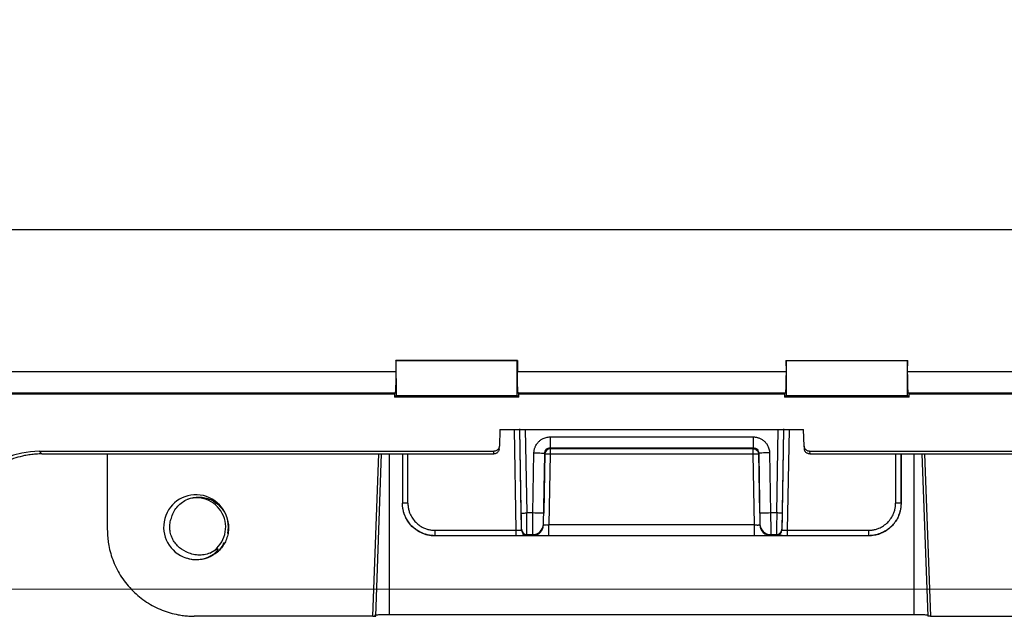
# Model space of a CAD drawing. Header units: millimetres. Extents: x -1111 to 1147, y -743 to 1146.
# Tile 3 of 203: x -953 to -862, y -83 to -28. Entities that reach past the tile are written whole.
import ezdxf

# ---------------------------------------------------------------- set-up
doc = ezdxf.new("R2010")
doc.units = ezdxf.units.MM
doc.styles.add('SLDTEXTSTYLE0', font='TXT', dxfattribs={"width": 0.75})
doc.dimstyles.new('SLDDIMSTYLE0', dxfattribs={"dimtxt": 3.5, "dimasz": 3.302, "dimexe": 0, "dimexo": 0.0625, "dimgap": 0.875, "dimtad": 1, "dimrnd": 1e-09, "dimzin": 12, "dimdsep": 46, "dimtxsty": 'SLDTEXTSTYLE0', "dimsah": 1, "dimcen": 0.09, "dimadec": 0, "dimazin": 3, "dimtfac": 1, "dimtofl": 0, "dimtmove": 0, "dimatfit": 3, "dimfxl": 1, "dimfrac": 2, "dimtolj": 1, "dimtzin": 12, "dimarcsym": 0})

# ---------------------------------------------------------------- blocks, each defined once
blk = doc.blocks.new('_D_3')
at = {"color": 8, "linetype": 'Continuous', "lineweight": 0}
for p, q in [((-807.884, 379.219), (-1107.552, 379.219)), ((-1106.552, -80.781), (-1106.552, 379.219)), ((-807.884, -80.781), (-1107.552, -80.781))]:
    blk.add_line(p, q, dxfattribs=at)
at = {"color": 8, "linetype": 'Continuous', "lineweight": 18}
for points in [[(-1106.552, 379.219), (-1107.06, 375.917), (-1106.044, 375.917)], [(-1106.552, -80.781), (-1106.044, -77.479), (-1107.06, -77.479)]]:
    blk.add_solid(points, dxfattribs=at)
at = {"color": 8, "linetype": 'Continuous', "lineweight": 18, "insert": (-1111.064, 152.881), "char_height": 3.5, "attachment_point": 1, "rotation": 90, "style": 'SLDTEXTSTYLE0'}
blk.add_mtext('460', dxfattribs=at)

msp = doc.modelspace()

# ---------------------------------------------------------------- linework, layer by layer
at = {"color": 7, "linetype": 'Continuous', "lineweight": 25}
for p, q in [((-982.098, -47.592), (-806.681, -47.592)), ((-917.997, -59.694), (-917.996, -60.705)), ((-917.982, -59.709), (-917.997, -59.694)), ((-906.77, -59.694), (-917.997, -59.694)), ((-917.982, -59.709), (-917.974, -62.9)), ((-906.785, -59.709), (-917.982, -59.709)), ((-906.793, -62.9), (-906.785, -59.709)), ((-906.77, -59.694), (-906.785, -59.709)), ((-906.77, -59.694), (-906.771, -60.705)), ((-881.997, -59.694), (-881.996, -60.705)), ((-881.983, -59.709), (-881.997, -59.694)), ((-881.997, -59.694), (-870.77, -59.694)), ((-881.983, -59.709), (-881.975, -62.9)), ((-870.785, -59.709), (-881.983, -59.709)), ((-870.793, -62.9), (-870.785, -59.709)), ((-870.77, -59.694), (-870.785, -59.709)), ((-870.772, -60.705), (-870.77, -59.694)), ((-984.699, -60.705), (-917.996, -60.705)), ((-906.771, -60.705), (-894.384, -60.705)), ((-894.384, -60.705), (-881.996, -60.705)), ((-870.772, -60.705), (-804.068, -60.705)), ((-918.133, -62.776), (-984.76, -62.776)), ((-918.061, -62.704), (-984.699, -62.704)), ((-918.133, -62.776), (-918.061, -62.704)), ((-918.133, -62.776), (-918.132, -63.057)), ((-917.974, -62.9), (-918.132, -63.057)), ((-906.634, -63.057), (-918.132, -63.057)), ((-917.974, -62.9), (-906.793, -62.9)), ((-906.634, -63.057), (-906.793, -62.9)), ((-906.706, -62.704), (-906.634, -62.776)), ((-882.061, -62.704), (-906.706, -62.704)), ((-906.634, -63.057), (-906.634, -62.776)), ((-882.133, -62.776), (-906.634, -62.776)), ((-882.133, -62.776), (-882.061, -62.704)), ((-882.133, -62.776), (-882.133, -63.057)), ((-881.975, -62.9), (-882.133, -63.057)), ((-870.635, -63.057), (-882.133, -63.057)), ((-881.975, -62.9), (-870.793, -62.9)), ((-870.635, -63.057), (-870.793, -62.9)), ((-870.707, -62.704), (-870.635, -62.776)), ((-804.068, -62.704), (-870.707, -62.704)), ((-870.635, -63.057), (-870.635, -62.776)), ((-804.007, -62.776), (-870.635, -62.776)), ((-908.391, -66.059), (-908.444, -67.577)), ((-908.391, -66.059), (-880.377, -66.059)), ((-906.393, -75.341), (-906.555, -66.059)), ((-906.418, -73.763), (-906.554, -65.988)), ((-906.054, -66.005), (-905.918, -73.754)), ((-882.85, -73.754), (-882.714, -66.005)), ((-882.213, -66.059), (-882.375, -75.341)), ((-882.214, -65.988), (-882.35, -73.763)), ((-880.324, -67.577), (-880.377, -66.059)), ((-903.753, -66.735), (-885.015, -66.735)), ((-950.889, -68.06), (-908.944, -68.06)), ((-950.889, -68.06), (-950.646, -68.302)), ((-908.961, -68.302), (-908.944, -68.06)), ((-908.462, -67.838), (-908.445, -67.593)), ((-903.753, -67.735), (-885.015, -67.735)), ((-903.753, -67.832), (-903.753, -67.735)), ((-885.015, -67.832), (-903.753, -67.832)), ((-885.015, -67.735), (-885.015, -67.832)), ((-880.323, -67.594), (-880.306, -67.838)), ((-879.824, -68.06), (-837.879, -68.06)), ((-879.824, -68.06), (-879.807, -68.302)), ((-950.646, -68.302), (-908.961, -68.302)), ((-944.622, -68.302), (-944.613, -75.291)), ((-919.855, -83.29), (-919.312, -68.302)), ((-917.384, -68.302), (-917.384, -72.85)), ((-905.35, -73.754), (-905.253, -68.209)), ((-904.367, -74.85), (-904.253, -68.323)), ((-904.253, -68.227), (-904.35, -73.771)), ((-904.253, -68.323), (-904.253, -68.227)), ((-903.753, -68.332), (-903.867, -74.859)), ((-885.015, -68.332), (-903.753, -68.332)), ((-884.901, -74.859), (-885.015, -68.332)), ((-884.418, -73.771), (-884.515, -68.227)), ((-884.515, -68.227), (-884.515, -68.323)), ((-884.515, -68.323), (-884.401, -74.85)), ((-883.515, -68.209), (-883.419, -73.754)), ((-879.807, -68.302), (-838.121, -68.302)), ((-871.384, -72.85), (-871.384, -68.302)), ((-871.384, -68.302), (-871.384, -72.87)), ((-869.455, -68.302), (-868.913, -83.281)), ((-916.884, -72.85), (-917.384, -72.85)), ((-917.384, -72.87), (-917.384, -72.85)), ((-871.384, -72.85), (-871.884, -72.85)), ((-871.384, -72.85), (-871.384, -72.87)), ((-905.35, -73.754), (-905.918, -73.754)), ((-882.85, -73.754), (-883.419, -73.754)), ((-914.384, -75.35), (-906.892, -75.35)), ((-906.393, -75.262), (-906.393, -75.341)), ((-904.367, -74.85), (-904.367, -74.771)), ((-884.901, -74.859), (-903.867, -74.859)), ((-884.401, -74.771), (-884.401, -74.85)), ((-882.375, -75.341), (-882.375, -75.262)), ((-881.875, -75.35), (-874.384, -75.35)), ((-914.384, -75.869), (-914.384, -75.85)), ((-906.892, -75.85), (-914.384, -75.85)), ((-874.384, -75.869), (-914.384, -75.869)), ((-905.893, -75.754), (-905.367, -75.754)), ((-905.893, -75.754), (-905.893, -75.833)), ((-905.367, -75.832), (-905.367, -75.754)), ((-884.901, -75.859), (-903.867, -75.859)), ((-883.401, -75.754), (-882.875, -75.754)), ((-883.401, -75.754), (-883.401, -75.832)), ((-882.875, -75.833), (-882.875, -75.754)), ((-874.384, -75.85), (-881.875, -75.85)), ((-874.384, -75.869), (-874.384, -75.85)), ((-920.104, -83.277), (-936.608, -83.277)), ((-870.185, -83.155), (-918.582, -83.155)), ((-868.663, -83.277), (-852.159, -83.277))]:
    msp.add_line(p, q, dxfattribs=at)
at = {"color": 250, "linetype": 'Continuous', "lineweight": 25}
for p, q in [((-906.892, -75.35), (-907.055, -66.059)), ((-881.713, -66.059), (-881.875, -75.35)), ((-920.104, -83.277), (-919.562, -68.302)), ((-918.582, -83.155), (-918.582, -68.302)), ((-916.884, -72.85), (-916.884, -68.302)), ((-871.884, -68.302), (-871.884, -72.85)), ((-870.185, -83.155), (-870.185, -68.302)), ((-869.205, -68.302), (-868.663, -83.277))]:
    msp.add_line(p, q, dxfattribs=at)
at = {"color": 7, "linetype": 'Continuous', "lineweight": 25, "flags": 128}
for points in [[(-903.753, -66.735), (-903.753, -66.928), (-903.753, -67.114), (-903.753, -67.285), (-903.753, -67.436), (-903.753, -67.561), (-903.753, -67.654), (-903.753, -67.713), (-903.753, -67.735)], [(-885.015, -66.735), (-885.015, -66.928), (-885.015, -67.114), (-885.015, -67.285), (-885.015, -67.436), (-885.015, -67.561), (-885.015, -67.654), (-885.015, -67.713), (-885.015, -67.735)], [(-885.015, -68.332), (-885.015, -68.235), (-885.015, -68.142), (-885.015, -68.056), (-885.015, -67.981), (-885.015, -67.919), (-885.015, -67.872), (-885.015, -67.843), (-885.015, -67.832)], [(-905.253, -68.209), (-905.058, -68.213), (-904.87, -68.216), (-904.697, -68.219), (-904.546, -68.222), (-904.422, -68.224), (-904.329, -68.225), (-904.272, -68.226), (-904.253, -68.227)], [(-903.753, -68.332), (-903.85, -68.33), (-903.944, -68.328), (-904.031, -68.327), (-904.106, -68.325), (-904.169, -68.324), (-904.215, -68.323), (-904.243, -68.323), (-904.253, -68.323)], [(-884.515, -68.323), (-884.525, -68.323), (-884.553, -68.323), (-884.599, -68.324), (-884.661, -68.325), (-884.737, -68.327), (-884.824, -68.328), (-884.917, -68.33), (-885.015, -68.332)], [(-883.515, -68.209), (-883.71, -68.213), (-883.898, -68.216), (-884.071, -68.219), (-884.222, -68.222), (-884.347, -68.224), (-884.439, -68.225), (-884.496, -68.226), (-884.515, -68.227)], [(-906.418, -73.763), (-906.409, -73.762), (-906.38, -73.762), (-906.334, -73.761), (-906.272, -73.76), (-906.196, -73.759), (-906.11, -73.757), (-906.016, -73.756), (-905.918, -73.754)], [(-904.35, -73.771), (-904.369, -73.771), (-904.426, -73.77), (-904.518, -73.768), (-904.643, -73.766), (-904.794, -73.764), (-904.967, -73.761), (-905.155, -73.757), (-905.35, -73.754)], [(-883.419, -73.754), (-883.614, -73.757), (-883.801, -73.761), (-883.974, -73.764), (-884.125, -73.766), (-884.25, -73.768), (-884.342, -73.77), (-884.399, -73.771), (-884.418, -73.771)], [(-882.35, -73.763), (-882.359, -73.762), (-882.388, -73.762), (-882.434, -73.761), (-882.496, -73.76), (-882.572, -73.759), (-882.658, -73.757), (-882.752, -73.756), (-882.85, -73.754)], [(-914.384, -75.35), (-914.384, -75.447), (-914.384, -75.539), (-914.384, -75.625), (-914.384, -75.701), (-914.384, -75.763), (-914.384, -75.809), (-914.384, -75.839), (-914.384, -75.85)], [(-906.892, -75.85), (-906.892, -75.839), (-906.892, -75.809), (-906.892, -75.763), (-906.892, -75.701), (-906.892, -75.625), (-906.892, -75.539), (-906.892, -75.447), (-906.892, -75.35)], [(-903.867, -75.859), (-903.867, -75.836), (-903.867, -75.777), (-903.867, -75.684), (-903.867, -75.56), (-903.867, -75.409), (-903.867, -75.237), (-903.867, -75.052), (-903.867, -74.859)], [(-884.901, -75.859), (-884.901, -75.836), (-884.901, -75.777), (-884.901, -75.684), (-884.901, -75.56), (-884.901, -75.409), (-884.901, -75.237), (-884.901, -75.052), (-884.901, -74.859)], [(-881.875, -75.35), (-881.875, -75.447), (-881.875, -75.539), (-881.875, -75.625), (-881.875, -75.701), (-881.875, -75.763), (-881.875, -75.809), (-881.875, -75.839), (-881.875, -75.85)], [(-874.384, -75.35), (-874.384, -75.447), (-874.384, -75.539), (-874.384, -75.625), (-874.384, -75.701), (-874.384, -75.763), (-874.384, -75.809), (-874.384, -75.839), (-874.384, -75.85)]]:
    msp.add_lwpolyline(points, dxfattribs=at)
at = {"color": 7, "linetype": 'Continuous', "lineweight": 25}
for centre, radius, start, end in [((-903.753, -68.332), 0.5, 89.99577, 178.99553), ((-936.433, -75.058), 2.986, 348.72515, 252.69021), ((-936.389, -75.057), 2.7, 297.52135, 107.47866), ((-905.893, -75.254), 0.5, 181.00446, 270.00429), ((-905.893, -75.333), 0.5, 181.00446, 270.00429), ((-905.367, -74.754), 1, 269.99577, 358.99553), ((-905.367, -74.832), 1, 269.99577, 358.99553), ((-883.401, -74.754), 1, 181.00446, 270.00429), ((-883.401, -74.832), 1, 181.00446, 270.00429), ((-882.875, -75.254), 0.5, 269.99577, 358.99553), ((-882.875, -75.333), 0.5, 269.99577, 358.99553), ((-936.389, -75.057), 3, 251.88952, 296.88952)]:
    msp.add_arc(centre, radius, start, end, dxfattribs=at)
msp.add_ellipse((-950.879, -76.065), major_axis=(-5.664, 5.664), ratio=0.998783, start_param=5.498396, end_param=7.067974, dxfattribs=at)
for points, knots in [([(-917.996, -60.705), (-917.996, -60.75), (-917.996, -60.84), (-917.996, -60.974), (-917.997, -61.107), (-917.997, -61.238), (-918, -61.446), (-918.004, -61.722), (-918.011, -62.041), (-918.021, -62.317), (-918.032, -62.504), (-918.042, -62.619), (-918.051, -62.684), (-918.057, -62.697), (-918.061, -62.704)], [0, 0, 0, 0, 0.044114, 0.087939, 0.131678, 0.175532, 0.219703, 0.344813, 0.470111, 0.603543, 0.737165, 0.825004, 0.912078, 1, 1, 1, 1]), ([(-906.706, -62.704), (-906.708, -62.701), (-906.711, -62.696), (-906.716, -62.678), (-906.72, -62.651), (-906.725, -62.615), (-906.729, -62.57), (-906.736, -62.481), (-906.746, -62.317), (-906.755, -62.042), (-906.763, -61.722), (-906.768, -61.419), (-906.77, -61.152), (-906.771, -60.93), (-906.771, -60.78), (-906.771, -60.705)], [0, 0, 0, 0, 0.044139, 0.087887, 0.131442, 0.175006, 0.218779, 0.262961, 0.396402, 0.529994, 0.655111, 0.780384, 0.853709, 0.926601, 1, 1, 1, 1]), ([(-881.996, -60.705), (-881.996, -60.75), (-881.996, -60.84), (-881.996, -60.974), (-881.997, -61.107), (-881.998, -61.238), (-882, -61.446), (-882.004, -61.722), (-882.012, -62.041), (-882.022, -62.317), (-882.033, -62.504), (-882.043, -62.619), (-882.052, -62.684), (-882.058, -62.697), (-882.061, -62.704)], [0, 0, 0, 0, 0.044114, 0.087939, 0.131678, 0.175532, 0.219703, 0.344813, 0.470111, 0.603543, 0.737165, 0.825004, 0.912078, 1, 1, 1, 1]), ([(-870.707, -62.704), (-870.708, -62.701), (-870.711, -62.696), (-870.716, -62.678), (-870.721, -62.651), (-870.725, -62.615), (-870.729, -62.57), (-870.737, -62.481), (-870.746, -62.317), (-870.756, -62.042), (-870.764, -61.722), (-870.768, -61.419), (-870.771, -61.152), (-870.772, -60.93), (-870.772, -60.78), (-870.772, -60.705)], [0, 0, 0, 0, 0.044139, 0.087887, 0.131442, 0.175006, 0.218779, 0.262961, 0.396402, 0.529994, 0.655111, 0.780384, 0.853709, 0.926601, 1, 1, 1, 1]), ([(-905.253, -68.209), (-905.251, -68.17), (-905.248, -68.093), (-905.232, -67.977), (-905.208, -67.864), (-905.175, -67.752), (-905.112, -67.589), (-904.999, -67.383), (-904.811, -67.159), (-904.584, -66.974), (-904.353, -66.853), (-904.138, -66.781), (-903.947, -66.742), (-903.818, -66.738), (-903.753, -66.735)], [0, 0, 0, 0, 0.050321, 0.100196, 0.149929, 0.199826, 0.250191, 0.374984, 0.500053, 0.62489, 0.749916, 0.833443, 0.916331, 1, 1, 1, 1]), ([(-885.015, -66.735), (-884.976, -66.736), (-884.898, -66.738), (-884.783, -66.752), (-884.669, -66.774), (-884.556, -66.805), (-884.392, -66.865), (-884.184, -66.974), (-883.957, -67.159), (-883.769, -67.383), (-883.644, -67.611), (-883.568, -67.825), (-883.526, -68.015), (-883.519, -68.144), (-883.515, -68.209)], [0, 0, 0, 0, 0.0503169, 0.1001895, 0.1499221, 0.1998212, 0.2501905, 0.3749738, 0.5000532, 0.6248856, 0.7499158, 0.8334413, 0.9163293, 1, 1, 1, 1]), ([(-908.461, -67.82), (-908.462, -67.84), (-908.465, -67.881), (-908.479, -67.941), (-908.504, -68.011), (-908.546, -68.088), (-908.61, -68.164), (-908.689, -68.227), (-908.776, -68.27), (-908.868, -68.298), (-908.93, -68.301), (-908.961, -68.302)], [0, 0, 0, 0, 0.079739, 0.159531, 0.240578, 0.368828, 0.500066, 0.628317, 0.759557, 0.879056, 1, 1, 1, 1]), ([(-908.444, -67.577), (-908.446, -67.601), (-908.449, -67.647), (-908.466, -67.712), (-908.489, -67.769), (-908.515, -67.819), (-908.544, -67.861), (-908.573, -67.896), (-908.602, -67.925), (-908.629, -67.948), (-908.653, -67.967), (-908.673, -67.98), (-908.69, -67.991), (-908.737, -68.017), (-908.82, -68.051), (-908.903, -68.057), (-908.944, -68.06)], [0, 0, 0, 0, 0.093705, 0.180605, 0.260697, 0.333979, 0.40045, 0.460106, 0.512948, 0.558972, 0.598179, 0.630566, 0.656134, 0.674881, 0.841914, 1, 1, 1, 1]), ([(-904.253, -68.227), (-904.251, -68.097), (-904.196, -67.969), (-904.011, -67.788), (-903.882, -67.735), (-903.753, -67.735)], [0, 0, 0, 0, 0.5, 0.5, 1, 1, 1, 1]), ([(-903.753, -67.832), (-903.753, -67.834), (-903.753, -67.889), (-903.753, -68.073), (-903.753, -68.202), (-903.753, -68.332)], [0, 0, 0, 0, 0.5, 0.5, 1, 1, 1, 1]), ([(-885.015, -67.735), (-884.886, -67.735), (-884.757, -67.788), (-884.572, -67.969), (-884.517, -68.097), (-884.515, -68.227)], [0, 0, 0, 0, 0.5, 0.5, 1, 1, 1, 1]), ([(-885.015, -67.832), (-884.885, -67.832), (-884.757, -67.884), (-884.572, -68.066), (-884.517, -68.193), (-884.515, -68.323)], [0, 0, 0, 0, 0.5, 0.5, 1, 1, 1, 1]), ([(-879.824, -68.06), (-879.847, -68.059), (-879.897, -68.057), (-879.978, -68.038), (-880.067, -68.001), (-880.158, -67.939), (-880.241, -67.846), (-880.306, -67.723), (-880.318, -67.627), (-880.324, -67.577)], [0, 0, 0, 0, 0.0890862, 0.1961319, 0.32112, 0.4640287, 0.6248319, 0.8035002, 1, 1, 1, 1]), ([(-879.807, -68.302), (-879.828, -68.302), (-879.869, -68.3), (-879.929, -68.288), (-880, -68.266), (-880.078, -68.227), (-880.156, -68.165), (-880.222, -68.089), (-880.268, -68.003), (-880.299, -67.912), (-880.304, -67.851), (-880.307, -67.82)], [0, 0, 0, 0, 0.079739, 0.159531, 0.240578, 0.368829, 0.500067, 0.628318, 0.759557, 0.879056, 1, 1, 1, 1]), ([(-950.646, -68.302), (-950.736, -68.303), (-950.915, -68.305), (-951.184, -68.319), (-951.452, -68.341), (-951.719, -68.373), (-951.985, -68.414), (-952.435, -68.498), (-953.062, -68.66), (-953.847, -68.954), (-954.601, -69.329), (-955.545, -69.932), (-956.583, -70.851), (-957.395, -71.941), (-957.891, -72.869), (-958.181, -73.563), (-958.399, -74.266), (-958.531, -74.878), (-958.605, -75.407), (-958.643, -75.846), (-958.648, -76.141), (-958.651, -76.288)], [0, 0, 0, 0, 0.021475, 0.042904, 0.064311, 0.08572, 0.107156, 0.128643, 0.195076, 0.261548, 0.328759, 0.396007, 0.528887, 0.657612, 0.718818, 0.780062, 0.837251, 0.89448, 0.929662, 0.9648, 1, 1, 1, 1]), ([(-938.66, -74.116), (-938.608, -73.933), (-938.535, -73.759), (-938.352, -73.431), (-938.239, -73.275), (-937.986, -72.996), (-937.845, -72.87), (-937.536, -72.649), (-937.372, -72.556), (-937.2, -72.482)], [0, 0, 0, 0, 0.25, 0.25, 0.5, 0.5, 0.75, 0.75, 1, 1, 1, 1]), ([(-937.2, -72.482), (-936.865, -72.337), (-936.501, -72.273), (-935.963, -72.287), (-935.782, -72.309), (-935.43, -72.39), (-935.26, -72.447), (-934.931, -72.594), (-934.772, -72.685), (-934.48, -72.893), (-934.344, -73.011), (-933.97, -73.404), (-933.773, -73.71), (-933.57, -74.213), (-933.519, -74.385), (-933.449, -74.737), (-933.43, -74.919), (-933.427, -75.279), (-933.442, -75.457), (-933.505, -75.811), (-933.554, -75.988), (-933.68, -76.323), (-933.759, -76.484), (-933.945, -76.793), (-934.054, -76.939), (-934.417, -77.344), (-934.708, -77.568), (-935.032, -77.733)], [0, 0, 0, 0, 0.125, 0.125, 0.1875, 0.1875, 0.25, 0.25, 0.3125, 0.3125, 0.375, 0.375, 0.5, 0.5, 0.5625, 0.5625, 0.625, 0.625, 0.6875, 0.6875, 0.75, 0.75, 0.8125, 0.8125, 0.875, 0.875, 1, 1, 1, 1]), ([(-914.384, -75.85), (-914.441, -75.849), (-914.557, -75.847), (-914.73, -75.832), (-914.903, -75.806), (-915.076, -75.771), (-915.248, -75.725), (-915.419, -75.668), (-915.587, -75.6), (-915.752, -75.522), (-915.914, -75.433), (-916.071, -75.333), (-916.223, -75.223), (-916.368, -75.103), (-916.506, -74.973), (-916.639, -74.831), (-916.77, -74.672), (-916.9, -74.489), (-917.025, -74.28), (-917.14, -74.044), (-917.24, -73.782), (-917.319, -73.493), (-917.373, -73.18), (-917.38, -72.962), (-917.384, -72.85)], [0, 0, 0, 0, 0.036534, 0.07339, 0.110567, 0.148066, 0.185887, 0.22403, 0.262495, 0.301282, 0.34039, 0.379821, 0.419573, 0.459648, 0.500044, 0.539853, 0.583599, 0.63128, 0.682898, 0.73845, 0.797937, 0.861358, 0.928713, 1, 1, 1, 1]), ([(-914.384, -75.869), (-914.439, -75.868), (-914.548, -75.866), (-914.712, -75.853), (-914.873, -75.831), (-915.033, -75.8), (-915.192, -75.76), (-915.348, -75.711), (-915.64, -75.603), (-916.049, -75.39), (-916.491, -75.028), (-916.836, -74.622), (-917.06, -74.246), (-917.208, -73.899), (-917.294, -73.618), (-917.348, -73.355), (-917.378, -73.114), (-917.382, -72.951), (-917.384, -72.87)], [0, 0, 0, 0, 0.035013, 0.069769, 0.104373, 0.138929, 0.173542, 0.208318, 0.243359, 0.371601, 0.499959, 0.60487, 0.709898, 0.777359, 0.844933, 0.896654, 0.948229, 1, 1, 1, 1]), ([(-916.884, -72.85), (-916.883, -72.905), (-916.881, -73.014), (-916.864, -73.177), (-916.838, -73.338), (-916.801, -73.496), (-916.753, -73.653), (-916.657, -73.908), (-916.477, -74.248), (-916.163, -74.628), (-915.783, -74.943), (-915.395, -75.149), (-915.033, -75.272), (-914.711, -75.338), (-914.493, -75.346), (-914.384, -75.35)], [0, 0, 0, 0, 0.041967, 0.083588, 0.125042, 0.166512, 0.208178, 0.250217, 0.374964, 0.500076, 0.624839, 0.749929, 0.833442, 0.916314, 1, 1, 1, 1]), ([(-874.384, -75.35), (-874.329, -75.349), (-874.22, -75.347), (-874.057, -75.331), (-873.896, -75.304), (-873.737, -75.267), (-873.58, -75.219), (-873.325, -75.123), (-872.985, -74.943), (-872.605, -74.629), (-872.291, -74.248), (-872.085, -73.861), (-871.962, -73.499), (-871.896, -73.177), (-871.888, -72.959), (-871.884, -72.85)], [0, 0, 0, 0, 0.041968, 0.08359, 0.125046, 0.166516, 0.208183, 0.250224, 0.374964, 0.500079, 0.624838, 0.749935, 0.833442, 0.916312, 1, 1, 1, 1]), ([(-871.384, -72.85), (-871.385, -72.91), (-871.387, -73.028), (-871.403, -73.203), (-871.428, -73.371), (-871.461, -73.532), (-871.502, -73.687), (-871.548, -73.834), (-871.601, -73.973), (-871.658, -74.105), (-871.719, -74.23), (-871.783, -74.347), (-871.849, -74.456), (-871.917, -74.559), (-871.986, -74.654), (-872.056, -74.743), (-872.125, -74.825), (-872.193, -74.901), (-872.321, -75.033), (-872.52, -75.209), (-872.805, -75.409), (-873.107, -75.571), (-873.419, -75.697), (-873.739, -75.786), (-874.061, -75.84), (-874.277, -75.847), (-874.384, -75.85)], [0, 0, 0, 0, 0.038272, 0.075438, 0.111497, 0.146448, 0.180293, 0.213031, 0.244662, 0.275186, 0.304603, 0.332913, 0.360116, 0.386212, 0.411201, 0.435083, 0.457857, 0.479525, 0.500085, 0.574868, 0.648528, 0.721067, 0.792483, 0.862777, 0.93195, 1, 1, 1, 1]), ([(-871.384, -72.87), (-871.385, -72.919), (-871.386, -73.016), (-871.397, -73.162), (-871.415, -73.307), (-871.439, -73.45), (-871.484, -73.649), (-871.56, -73.899), (-871.708, -74.246), (-871.931, -74.622), (-872.277, -75.028), (-872.718, -75.39), (-873.164, -75.622), (-873.535, -75.751), (-873.813, -75.819), (-874.097, -75.861), (-874.288, -75.866), (-874.384, -75.869)], [0, 0, 0, 0, 0.031075, 0.062049, 0.092995, 0.123987, 0.155098, 0.222561, 0.290137, 0.395057, 0.500084, 0.628334, 0.756693, 0.81778, 0.878319, 0.938871, 1, 1, 1, 1]), ([(-937.329, -77.328), (-937.63, -77.204), (-937.903, -77.021), (-938.242, -76.681), (-938.345, -76.555), (-938.524, -76.286), (-938.599, -76.145), (-938.722, -75.848), (-938.769, -75.692), (-938.832, -75.377), (-938.847, -75.218), (-938.847, -74.895), (-938.831, -74.733), (-938.769, -74.419), (-938.722, -74.266), (-938.66, -74.116)], [0, 0, 0, 0, 0.25, 0.25, 0.375, 0.375, 0.5, 0.5, 0.625, 0.625, 0.75, 0.75, 0.875, 0.875, 1, 1, 1, 1]), ([(-906.393, -75.262), (-906.393, -75.261), (-906.393, -75.258), (-906.393, -75.242), (-906.393, -75.218), (-906.394, -75.184), (-906.395, -75.121), (-906.397, -75.009), (-906.4, -74.82), (-906.404, -74.593), (-906.408, -74.363), (-906.412, -74.148), (-906.415, -73.957), (-906.417, -73.828), (-906.418, -73.763)], [0, 0, 0, 0, 0.050322, 0.100197, 0.14993, 0.199827, 0.250191, 0.374963, 0.500051, 0.624915, 0.749907, 0.833472, 0.916363, 1, 1, 1, 1]), ([(-905.893, -75.754), (-905.893, -75.749), (-905.893, -75.694), (-905.896, -75.489), (-905.898, -75.34), (-905.903, -74.971), (-905.905, -74.751), (-905.912, -74.272), (-905.915, -74.013), (-905.918, -73.754)], [0, 0, 0, 0, 0.25, 0.25, 0.5, 0.5, 0.75, 0.75, 1, 1, 1, 1]), ([(-905.367, -75.754), (-905.367, -75.752), (-905.367, -75.748), (-905.366, -75.728), (-905.366, -75.695), (-905.366, -75.648), (-905.365, -75.586), (-905.364, -75.507), (-905.363, -75.411), (-905.362, -75.296), (-905.361, -75.163), (-905.36, -75.011), (-905.359, -74.84), (-905.357, -74.652), (-905.355, -74.447), (-905.354, -74.227), (-905.352, -73.994), (-905.35, -73.835), (-905.35, -73.754)], [0, 0, 0, 0, 0.046965, 0.096003, 0.147112, 0.200292, 0.255545, 0.312868, 0.372263, 0.433729, 0.497266, 0.562874, 0.630553, 0.700302, 0.772121, 0.846011, 0.921971, 1, 1, 1, 1]), ([(-904.367, -74.771), (-904.367, -74.767), (-904.365, -74.657), (-904.359, -74.288), (-904.354, -74.03), (-904.35, -73.771)], [0, 0, 0, 0, 0.5, 0.5, 1, 1, 1, 1]), ([(-884.418, -73.771), (-884.414, -74.03), (-884.409, -74.288), (-884.403, -74.657), (-884.401, -74.767), (-884.401, -74.771)], [0, 0, 0, 0, 0.5, 0.5, 1, 1, 1, 1]), ([(-883.419, -73.754), (-883.418, -73.799), (-883.417, -73.888), (-883.416, -74.02), (-883.415, -74.149), (-883.414, -74.274), (-883.413, -74.395), (-883.412, -74.512), (-883.411, -74.624), (-883.41, -74.732), (-883.41, -74.834), (-883.409, -74.93), (-883.408, -75.021), (-883.407, -75.107), (-883.407, -75.186), (-883.406, -75.26), (-883.405, -75.329), (-883.405, -75.391), (-883.404, -75.448), (-883.404, -75.5), (-883.403, -75.546), (-883.403, -75.587), (-883.403, -75.624), (-883.402, -75.655), (-883.402, -75.681), (-883.402, -75.703), (-883.402, -75.721), (-883.402, -75.735), (-883.401, -75.745), (-883.401, -75.751), (-883.401, -75.753), (-883.401, -75.754)], [0, 0, 0, 0, 0.043313, 0.085995, 0.128046, 0.169467, 0.210257, 0.250416, 0.289945, 0.328843, 0.36711, 0.404747, 0.441753, 0.478128, 0.513872, 0.548986, 0.583469, 0.617321, 0.650543, 0.683133, 0.715093, 0.746423, 0.777121, 0.807189, 0.836625, 0.865431, 0.893607, 0.921151, 0.948065, 0.974348, 1, 1, 1, 1]), ([(-882.85, -73.754), (-882.853, -74.013), (-882.856, -74.272), (-882.863, -74.751), (-882.866, -74.971), (-882.87, -75.34), (-882.872, -75.489), (-882.875, -75.694), (-882.875, -75.749), (-882.875, -75.754)], [0, 0, 0, 0, 0.25, 0.25, 0.5, 0.5, 0.75, 0.75, 1, 1, 1, 1]), ([(-882.35, -73.763), (-882.35, -73.802), (-882.352, -73.879), (-882.354, -73.995), (-882.356, -74.109), (-882.358, -74.221), (-882.361, -74.385), (-882.364, -74.593), (-882.368, -74.82), (-882.371, -75.009), (-882.373, -75.134), (-882.375, -75.21), (-882.375, -75.252), (-882.375, -75.259), (-882.375, -75.262)], [0, 0, 0, 0, 0.0503227, 0.1001986, 0.1499315, 0.1998278, 0.2501911, 0.3749661, 0.5000506, 0.6249185, 0.7499067, 0.8334731, 0.9163643, 1, 1, 1, 1]), ([(-944.613, -75.291), (-944.612, -75.389), (-944.61, -75.584), (-944.593, -75.876), (-944.566, -76.167), (-944.528, -76.457), (-944.453, -76.904), (-944.312, -77.502), (-944.057, -78.246), (-943.725, -78.972), (-943.175, -79.911), (-942.306, -80.979), (-941.235, -81.846), (-940.295, -82.394), (-939.568, -82.724), (-938.823, -82.978), (-938.16, -83.134), (-937.583, -83.222), (-937.097, -83.268), (-936.771, -83.274), (-936.608, -83.277)], [0, 0, 0, 0, 0.023333, 0.046623, 0.0699, 0.093197, 0.116543, 0.17827, 0.240042, 0.304343, 0.368689, 0.499909, 0.631145, 0.695468, 0.759837, 0.821596, 0.883399, 0.92228, 0.961099, 1, 1, 1, 1]), ([(-906.892, -75.35), (-906.87, -75.35), (-906.824, -75.351), (-906.758, -75.352), (-906.696, -75.352), (-906.638, -75.352), (-906.585, -75.352), (-906.522, -75.351), (-906.457, -75.349), (-906.403, -75.346), (-906.396, -75.343), (-906.393, -75.341)], [0, 0, 0, 0, 0.087281, 0.173015, 0.257203, 0.339849, 0.420956, 0.500525, 0.661, 0.827485, 1, 1, 1, 1]), ([(-904.367, -74.85), (-904.366, -74.851), (-904.364, -74.854), (-904.348, -74.857), (-904.323, -74.859), (-904.289, -74.861), (-904.246, -74.862), (-904.195, -74.863), (-904.138, -74.864), (-904.075, -74.863), (-904.008, -74.862), (-903.938, -74.861), (-903.891, -74.859), (-903.867, -74.859)], [0, 0, 0, 0, 0.090971, 0.181905, 0.27281, 0.363694, 0.454566, 0.545434, 0.636306, 0.72719, 0.818095, 0.909029, 1, 1, 1, 1]), ([(-884.901, -74.859), (-884.878, -74.859), (-884.833, -74.861), (-884.767, -74.862), (-884.704, -74.863), (-884.646, -74.864), (-884.594, -74.864), (-884.531, -74.863), (-884.465, -74.861), (-884.412, -74.857), (-884.405, -74.852), (-884.401, -74.85)], [0, 0, 0, 0, 0.0872826, 0.1730135, 0.2571983, 0.3398432, 0.4209545, 0.5005389, 0.6608901, 0.8273615, 1, 1, 1, 1]), ([(-882.375, -75.341), (-882.374, -75.342), (-882.372, -75.344), (-882.357, -75.346), (-882.332, -75.348), (-882.297, -75.349), (-882.255, -75.35), (-882.204, -75.351), (-882.147, -75.352), (-882.084, -75.352), (-882.017, -75.352), (-881.947, -75.351), (-881.899, -75.35), (-881.875, -75.35)], [0, 0, 0, 0, 0.090937, 0.181857, 0.272764, 0.363662, 0.454555, 0.545445, 0.636338, 0.727236, 0.818143, 0.909063, 1, 1, 1, 1]), ([(-905.893, -75.833), (-905.893, -75.833), (-905.895, -75.834), (-905.91, -75.836), (-905.934, -75.838), (-905.978, -75.84), (-906.055, -75.842), (-906.18, -75.845), (-906.333, -75.847), (-906.508, -75.849), (-906.696, -75.85), (-906.827, -75.85), (-906.892, -75.85)], [0, 0, 0, 0, 0.062819, 0.125063, 0.187343, 0.250267, 0.375023, 0.500263, 0.624323, 0.750119, 0.875729, 1, 1, 1, 1]), ([(-903.867, -75.859), (-903.906, -75.859), (-903.985, -75.859), (-904.102, -75.858), (-904.217, -75.858), (-904.33, -75.857), (-904.496, -75.856), (-904.706, -75.854), (-904.934, -75.851), (-905.122, -75.847), (-905.246, -75.843), (-905.32, -75.839), (-905.359, -75.836), (-905.364, -75.834), (-905.367, -75.832)], [0, 0, 0, 0, 0.050332, 0.100205, 0.149932, 0.199825, 0.250195, 0.374987, 0.500054, 0.624887, 0.749914, 0.833443, 0.916321, 1, 1, 1, 1]), ([(-883.401, -75.832), (-883.402, -75.833), (-883.404, -75.834), (-883.418, -75.836), (-883.441, -75.838), (-883.473, -75.84), (-883.534, -75.843), (-883.645, -75.847), (-883.834, -75.851), (-884.062, -75.854), (-884.295, -75.856), (-884.511, -75.858), (-884.704, -75.858), (-884.835, -75.859), (-884.901, -75.859)], [0, 0, 0, 0, 0.050332, 0.100205, 0.149932, 0.199825, 0.250195, 0.374987, 0.500054, 0.624887, 0.749914, 0.833443, 0.916321, 1, 1, 1, 1]), ([(-881.875, -75.85), (-881.908, -75.85), (-881.974, -75.85), (-882.071, -75.85), (-882.166, -75.849), (-882.289, -75.848), (-882.435, -75.847), (-882.586, -75.845), (-882.712, -75.842), (-882.804, -75.839), (-882.864, -75.836), (-882.872, -75.834), (-882.875, -75.833)], [0, 0, 0, 0, 0.062819, 0.125063, 0.187343, 0.250267, 0.375023, 0.500263, 0.624323, 0.750119, 0.875729, 1, 1, 1, 1]), ([(-937.321, -77.908), (-936.995, -78.015), (-936.651, -78.063), (-935.974, -78.038), (-935.634, -77.965), (-935.165, -77.766), (-935.013, -77.684), (-934.732, -77.493), (-934.601, -77.386), (-934.461, -77.224), (-934.434, -77.19), (-934.407, -77.144), (-934.402, -77.135), (-934.395, -77.115), (-934.391, -77.104), (-934.403, -77.089), (-934.416, -77.092), (-934.436, -77.097), (-934.446, -77.102), (-934.494, -77.123), (-934.531, -77.145), (-934.605, -77.187), (-934.642, -77.208), (-934.829, -77.312), (-934.982, -77.388), (-935.141, -77.451)], [0, 0, 0, 0, 0.25, 0.25, 0.5, 0.5, 0.625, 0.625, 0.75, 0.75, 0.78125, 0.78125, 0.789062, 0.789062, 0.796875, 0.796875, 0.804687, 0.804687, 0.8125, 0.8125, 0.84375, 0.84375, 0.875, 0.875, 1, 1, 1, 1]), ([(-935.143, -77.763), (-934.824, -77.595), (-934.255, -77.296), (-933.945, -76.738), (-933.809, -76.493)], [0, 0, 0, 0, 0.5608852, 1, 1, 1, 1]), ([(-935.141, -77.451), (-935.317, -77.521), (-935.497, -77.571), (-935.869, -77.633), (-936.06, -77.644), (-936.623, -77.616), (-936.996, -77.514), (-937.329, -77.328)], [0, 0, 0, 0, 0.25, 0.25, 0.5, 0.5, 1, 1, 1, 1]), ([(-920.104, -83.277), (-920.088, -83.277), (-920.055, -83.277), (-920.009, -83.276), (-919.969, -83.276), (-919.934, -83.275), (-919.906, -83.274), (-919.885, -83.273), (-919.869, -83.271), (-919.859, -83.27), (-919.854, -83.269), (-919.854, -83.268), (-919.854, -83.268)], [0, 0, 0, 0, 0.1243, 0.243203, 0.356707, 0.464812, 0.567515, 0.664816, 0.756716, 0.843212, 0.924307, 1, 1, 1, 1]), ([(-918.582, -83.155), (-918.63, -83.155), (-918.723, -83.155), (-918.861, -83.155), (-918.994, -83.156), (-919.171, -83.158), (-919.379, -83.161), (-919.594, -83.167), (-919.756, -83.175), (-919.859, -83.184), (-919.918, -83.193), (-919.919, -83.2), (-919.919, -83.203)], [0, 0, 0, 0, 0.065159, 0.12833, 0.189921, 0.25037, 0.379432, 0.500126, 0.620432, 0.749597, 0.871498, 1, 1, 1, 1]), ([(-868.881, -83.193), (-868.887, -83.19), (-868.898, -83.184), (-869.013, -83.175), (-869.172, -83.167), (-869.388, -83.161), (-869.723, -83.156), (-870.002, -83.155), (-870.185, -83.155)], [0, 0, 0, 0, 0.142721, 0.290491, 0.42867, 0.566414, 0.714289, 1, 1, 1, 1]), ([(-868.663, -83.277), (-868.68, -83.277), (-868.714, -83.277), (-868.762, -83.276), (-868.805, -83.275), (-868.844, -83.274), (-868.877, -83.273), (-868.899, -83.271), (-868.912, -83.269), (-868.913, -83.268), (-868.913, -83.268)], [0, 0, 0, 0, 0.127171, 0.249449, 0.372125, 0.500439, 0.629065, 0.760674, 0.879616, 1, 1, 1, 1])]:
    msp.add_open_spline(points, degree=3, knots=knots, dxfattribs=at)

# ---------------------------------------------------------------- dimensions: what is measured, and where the dimension line sits
at = {"color": 8, "linetype": 'Continuous', "lineweight": 18}
dim = msp.add_linear_dim(base=(-1106.552, 379.219), p1=(-806.884, -80.781), p2=(-806.884, 379.219), angle=90, dimstyle='SLDDIMSTYLE0', dxfattribs=at)
dim.commit()
dim.dimension.update_dxf_attribs({"geometry": '_D_3', "text_midpoint": (-1106.552, 156.76), "dimtype": 160})

doc.saveas('drawing.dxf')
